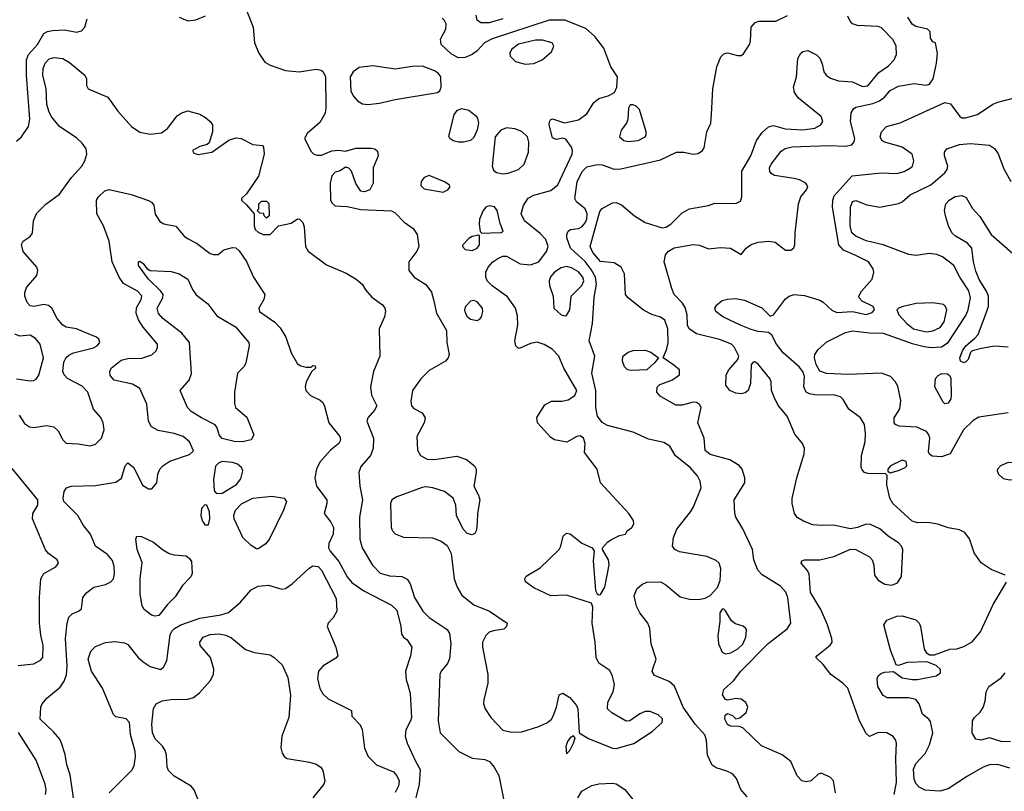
# Model space of a CAD drawing. Extents: x 1173079 to 1307053, y 522583 to 678478.
# Tile 225 of 256: x 1230093 to 1235842, y 593483 to 597990. Entities that reach past the tile are written whole.
import ezdxf

# ---------------------------------------------------------------- set-up
doc = ezdxf.new("R2010")
doc.units = 0

msp = doc.modelspace()

# ---------------------------------------------------------------- linework, layer by layer
at = {"layer": '0CON20XD'}
for points in [[(1231024.2, 598005), (1231075, 597983.1), (1231121.5, 597988.5), (1231177.6, 598012.4)], [(1231420.2, 598040.2), (1231456, 597945), (1231464, 597855), (1231488.6, 597795), (1231525, 597741.9), (1231555, 597723.5), (1231645, 597692.9), (1231725, 597685.5), (1231825, 597700.6), (1231854.4, 597694.4), (1231865.6, 597685.6), (1231878.1, 597655), (1231880.9, 597475), (1231876.2, 597443.8), (1231845, 597389.2), (1231771.1, 597325), (1231756.7, 597295), (1231795, 597219.2), (1231811.2, 597205), (1231832.3, 597197.7), (1231855, 597199.2), (1231915, 597224.3), (1231955, 597226.9), (1231995, 597221.2), (1232055, 597240), (1232145, 597240), (1232167.5, 597235), (1232182.3, 597222.3), (1232186, 597195), (1232156.4, 597123.6), (1232156.1, 597033.9), (1232136.7, 596995), (1232106.1, 596983.9), (1232085, 596987.5), (1232055, 597032.5), (1232030, 597105), (1232015, 597122.5), (1231995, 597127.5), (1231963.6, 597106.4), (1231935, 597100), (1231915, 597077.5), (1231905.6, 597034.4), (1231908.5, 596935), (1231917.2, 596917.2), (1231935, 596902.9), (1232005, 596898.6), (1232085, 596882), (1232265, 596873.1), (1232285, 596861.9), (1232337.2, 596807.2), (1232390.8, 596770.8), (1232413.1, 596735), (1232423.9, 596665), (1232412.8, 596637.2), (1232364.7, 596575.3), (1232365.5, 596525.5), (1232395.5, 596485.5), (1232465, 596443.3), (1232497.4, 596397.4), (1232509.4, 596355), (1232526.9, 596275), (1232584.3, 596175), (1232587.1, 596105), (1232600.8, 596035), (1232595.8, 596015), (1232580, 595995), (1232485, 595940.8), (1232435, 595891.4), (1232386.2, 595823.8), (1232377.9, 595762.1), (1232381.4, 595735), (1232395, 595719.2), (1232443.4, 595693.4), (1232461.4, 595665), (1232454.4, 595635), (1232412.7, 595555), (1232416.2, 595475), (1232432.5, 595445), (1232473, 595423), (1232515, 595421.1), (1232645, 595440.8), (1232702, 595422), (1232748.1, 595385), (1232758.1, 595365), (1232759.4, 595345), (1232745.8, 595265), (1232772.8, 595212.8), (1232780.4, 595185), (1232765.4, 595105), (1232764.5, 595054.5), (1232760.9, 595009.1), (1232751.2, 594988.8), (1232735, 594981.2), (1232705, 594988.8), (1232682, 595015), (1232643.8, 595095), (1232640, 595155), (1232624, 595195), (1232573.7, 595233.7), (1232505, 595255.6), (1232465, 595260.6), (1232442.6, 595257.4), (1232295, 595203.3), (1232265.7, 595185), (1232258.1, 595165), (1232262.5, 595025), (1232269.4, 595005), (1232285, 594987.1), (1232335, 594966.7), (1232504.3, 594964.3), (1232555, 594944), (1232589.4, 594919.4), (1232611.7, 594871.7), (1232630.8, 594725), (1232647.5, 594675), (1232675, 594629.2), (1232745, 594571.5), (1232835.5, 594535.5), (1232938.8, 594465), (1232936.2, 594445), (1232919.7, 594430.3), (1232859.4, 594420.6), (1232835, 594412.2), (1232815, 594393.3), (1232796.4, 594355), (1232796.4, 594325), (1232827.5, 594165), (1232827.5, 594115), (1232802.6, 594017.4), (1232802.2, 593995), (1232810.6, 593965), (1232843.9, 593913.9), (1232915, 593840.6), (1232965, 593827.9), (1233025, 593831.5), (1233125, 593862.5), (1233174.3, 593885.7), (1233198.1, 593905), (1233207.8, 593922.2), (1233227.8, 593975), (1233243.9, 594046.1), (1233265, 594056), (1233305, 594031.4), (1233344.4, 593985), (1233351.1, 593965), (1233360, 593825), (1233415, 593792.5), (1233555, 593735.6), (1233575, 593734.4), (1233678.1, 593761.9), (1233786.6, 593833.4), (1233844.4, 593885), (1233845.9, 593905.9), (1233820.8, 593930.8), (1233775, 593949.6), (1233745, 593949.2), (1233715, 593936.2), (1233655, 593894.2), (1233635, 593892.9), (1233551.3, 593941.3), (1233525.7, 593965.7), (1233527.1, 594005), (1233558.9, 594065), (1233566.3, 594106.3), (1233554.4, 594155), (1233538.5, 594188.5), (1233475, 594232.5), (1233458.4, 594265), (1233453.3, 594355), (1233435.3, 594464.7), (1233439.2, 594559.2), (1233431.7, 594581.7), (1233285, 594628.5), (1233195, 594625.8), (1233095, 594672), (1233046.4, 594706.4), (1233042.5, 594725), (1233050.5, 594739.5), (1233131.7, 594788.3), (1233183, 594837), (1233242.5, 594895), (1233253.5, 594915), (1233267, 594973), (1233285, 594991.2), (1233306.6, 594986.6), (1233375, 594932), (1233436.1, 594906.1), (1233446.7, 594886.7), (1233441.3, 594828.7), (1233455.7, 594655.7), (1233465.9, 594635.9), (1233475, 594630), (1233485, 594633.3), (1233510.6, 594675), (1233535.9, 594805.9), (1233532, 594835), (1233496.7, 594895), (1233496.7, 594905), (1233525, 594938.8), (1233545, 594952), (1233595, 594976.7), (1233630, 594985), (1233640, 595005), (1233666.4, 595023.6), (1233680, 595045), (1233677.5, 595065), (1233649.2, 595105), (1233484.5, 595284.5), (1233465.8, 595365), (1233391.3, 595461.3), (1233394.3, 595515), (1233385.6, 595545), (1233365, 595558.6), (1233346.7, 595555), (1233287.7, 595522.3), (1233215.9, 595535.9), (1233195, 595550), (1233117.1, 595635), (1233113.4, 595666.6), (1233159.8, 595740.2), (1233198.6, 595761.4), (1233259.1, 595760.9), (1233295, 595769.2), (1233334.4, 595795.6), (1233347.1, 595825), (1233270.6, 595955), (1233241.5, 596025), (1233202.9, 596065), (1233155, 596092.2), (1233115, 596106.7), (1233075, 596099.2), (1233015, 596071.2), (1233005, 596070), (1232990, 596085), (1232984, 596115), (1233001.5, 596205), (1232999.8, 596259.8), (1232987.9, 596305), (1232941.7, 596371.7), (1232852.3, 596435), (1232822.5, 596465), (1232814.5, 596485), (1232815.5, 596515), (1232829.1, 596545), (1232856.5, 596575), (1232885, 596594.7), (1232915, 596609.5), (1232935, 596608.4), (1233015, 596563.9), (1233075, 596557.1), (1233124.1, 596575.9), (1233170, 596635), (1233179.2, 596665), (1233165.3, 596705.3), (1233131.3, 596741.3), (1233040, 596815), (1233020.8, 596855), (1233034.7, 596905.3), (1233062.2, 596947.8), (1233095, 596965.5), (1233195, 596991.2), (1233235, 597024.3), (1233318.9, 597205), (1233321.2, 597225), (1233315.5, 597245), (1233282.3, 597292.3), (1233265, 597296.7), (1233225, 597289.2), (1233205, 597298.8), (1233184, 597375), (1233186.1, 597393.9), (1233192.5, 597405), (1233205, 597410), (1233275, 597386.7), (1233355, 597404.2), (1233405, 597440), (1233444.8, 597505.2), (1233475, 597529.2), (1233530, 597545), (1233566.7, 597565), (1233580, 597595), (1233582.9, 597655), (1233545, 597714.2), (1233502.9, 597822.9), (1233451.1, 597891.1), (1233397.9, 597937.9), (1233276.6, 597986.6), (1233185, 597986.5), (1232851.3, 597878.7), (1232807.9, 597855), (1232765, 597806.7), (1232735, 597785.6), (1232695, 597768.6), (1232655, 597767.1), (1232615, 597788.9), (1232554.5, 597845), (1232550.5, 597875), (1232580.6, 597935), (1232582.5, 597965), (1232574.3, 597984.3), (1232559.1, 597999.1)], [(1232915, 597994), (1232835, 597971.1), (1232785, 597970.8), (1232765, 597986.7), (1232758.1, 598015)], [(1233430.1, 596530.1), (1233395, 596577.8), (1233308.9, 596655), (1233288.8, 596715), (1233288.2, 596735), (1233295.8, 596755), (1233310, 596765), (1233355, 596770.8), (1233375, 596780.4), (1233395, 596802.3), (1233404.3, 596825), (1233405.8, 596855.8), (1233395, 596884.5), (1233344.4, 596925), (1233335.4, 596945), (1233347.8, 597042.2), (1233376.6, 597103.4), (1233405, 597130), (1233465, 597144.6), (1233495, 597142.1), (1233565, 597117.1), (1233602.4, 597117.6), (1233835, 597172.1), (1233927.5, 597215), (1233970, 597215), (1234025, 597204.2), (1234055, 597208), (1234080, 597225), (1234088.8, 597241.2), (1234105.7, 597335), (1234129.2, 597385), (1234132.9, 597435), (1234140.8, 597585), (1234164.4, 597715), (1234186.8, 597773.2), (1234205, 597790), (1234225, 597796), (1234285, 597780), (1234305, 597780), (1234319.5, 597790.5), (1234354.4, 597845.6), (1234360.8, 597865), (1234364, 597945), (1234387.3, 597972.7), (1234409.5, 597980.5), (1234508.3, 597981.7), (1234576.9, 598013.1)], [(1234856.9, 593475), (1234845.8, 593545), (1234826.7, 593565), (1234775, 593590), (1234755, 593583.8), (1234715.4, 593544.6), (1234685, 593539.6), (1234660, 593545), (1234633.1, 593573.1), (1234596.6, 593656.6), (1234545, 593695.6), (1234425, 593750), (1234315, 593853.3), (1234295, 593862.5), (1234245, 593863.3), (1234225, 593873.3), (1234210, 593905), (1234212.3, 593927.7), (1234225, 593937.5), (1234255, 593926.7), (1234275, 593907.5), (1234298.3, 593911.7), (1234335, 593943.8), (1234345.6, 593975), (1234332.8, 594002.8), (1234305, 594021.4), (1234275, 594025.6), (1234225, 594016.7), (1234215, 594020), (1234197.5, 594047.5), (1234205, 594078.8), (1234261.6, 594128.4), (1234304.6, 594185), (1234462.8, 594347.2), (1234575, 594432.5), (1234595.5, 594465), (1234578.9, 594615), (1234566.2, 594646.2), (1234535, 594680.9), (1234428.6, 594748.6), (1234402.9, 594775), (1234380.6, 594835), (1234371.4, 594895), (1234316.3, 595016.3), (1234274.2, 595085), (1234268.1, 595105), (1234265.6, 595185), (1234327.1, 595285), (1234328.1, 595315), (1234311.1, 595365), (1234295, 595385.5), (1234238.7, 595418.7), (1234125, 595450.4), (1234095, 595473.8), (1234090, 595545), (1234052.9, 595635), (1234072, 595725), (1234063.2, 595743.2), (1234045, 595754.3), (1234025, 595755.6), (1233962.1, 595737.9), (1233925, 595738.1), (1233831.9, 595791.9), (1233813.5, 595815), (1233816.2, 595843.8), (1233830, 595860), (1233900, 595885), (1233946, 595915), (1233946, 595945), (1233912.1, 595972.1), (1233850, 596015), (1233872.5, 596067.5), (1233879.6, 596105), (1233877.3, 596185), (1233859.2, 596235), (1233835, 596253.1), (1233785, 596268.2), (1233735, 596293.3), (1233645.8, 596365), (1233630, 596385), (1233624.3, 596505), (1233604.3, 596545), (1233565, 596570), (1233485, 596577.3), (1233439.4, 596629.4), (1233424.4, 596665), (1233481.3, 596868.7), (1233495, 596886.7), (1233555, 596920), (1233575, 596921.4), (1233607.8, 596907.8), (1233682.5, 596845), (1233745, 596804.5), (1233844.6, 596774.6), (1233865, 596778.6), (1233894.5, 596795.5), (1233960.7, 596860.7), (1234005, 596884.6), (1234115, 596904), (1234152.3, 596917.7), (1234275, 596915.8), (1234301.1, 596928.9), (1234310, 596955), (1234309.2, 597105), (1234361.6, 597195), (1234395.3, 597284.7), (1234428.7, 597331.3), (1234465, 597363.5), (1234495, 597371.2), (1234562.8, 597352.8), (1234665, 597345.9), (1234735, 597356.9), (1234771.4, 597375), (1234781.9, 597395), (1234771.9, 597425), (1234640.9, 597530.9), (1234617.1, 597565), (1234611.8, 597595), (1234628.5, 597655), (1234637.4, 597762.6), (1234654.2, 597795), (1234665, 597804), (1234695, 597810), (1234745, 597784), (1234766, 597765), (1234778.8, 597731.2), (1234788, 597685), (1234802, 597665), (1234827.8, 597647.8), (1234875, 597632.5), (1234955, 597626.4), (1235015, 597600), (1235045, 597603.9), (1235109.7, 597680.3), (1235165, 597720.4), (1235200, 597755), (1235213.1, 597786.9), (1235210, 597835), (1235192.3, 597872.3), (1235125, 597941.5), (1235105, 597949.1), (1234985.6, 597955.6), (1234955.7, 597965.7), (1234941.3, 597981.3), (1234929.5, 598009.5)], [(1235198.2, 593465), (1235211.8, 593535), (1235207.9, 593675), (1235212.5, 593765), (1235207.1, 593785), (1235193.6, 593803.6), (1235156.7, 593825), (1235105, 593827.3), (1235055, 593803.8), (1235035, 593820.8), (1234996.5, 593895), (1234928.5, 594085), (1234899.6, 594115), (1234829.5, 594165), (1234784.6, 594224.6), (1234742.5, 594265), (1234747.5, 594275), (1234825, 594336.7), (1234836.2, 594355), (1234836, 594375), (1234810, 594455), (1234770.6, 594545), (1234711.4, 594645), (1234702.7, 594752.7), (1234691.2, 594775), (1234656.7, 594815), (1234660.7, 594829.3), (1234675, 594836.2), (1234765, 594835.7), (1234846.7, 594855), (1234945, 594897.5), (1234975, 594895.8), (1235055, 594852), (1235071.2, 594835), (1235080, 594805), (1235084, 594745), (1235105, 594716), (1235145, 594692.9), (1235185, 594687.5), (1235218.3, 594701.7), (1235242.6, 594737.4), (1235248.8, 594895), (1235242.5, 594915), (1235225, 594934.4), (1235163.6, 594973.6), (1235115, 595017.1), (1235061.7, 595041.7), (1235035, 595044.4), (1234985, 595023.1), (1234945, 595015.6), (1234845, 595037.5), (1234774.6, 595035.4), (1234725, 595039.5), (1234670.2, 595060.2), (1234633.2, 595083.2), (1234618, 595105), (1234604.3, 595165), (1234604.3, 595194.3), (1234630, 595315), (1234674.2, 595455), (1234675.9, 595485.9), (1234663.3, 595515), (1234618.5, 595568.5), (1234574.1, 595674.1), (1234524.3, 595735), (1234502, 595775), (1234483.8, 595825), (1234481.2, 595875), (1234474, 595895), (1234405, 595978.6), (1234385, 595991.2), (1234375, 595988.8), (1234364, 595975), (1234360.5, 595865), (1234347.1, 595825), (1234329.5, 595810.5), (1234305, 595804.6), (1234275, 595808.2), (1234240, 595825), (1234217.1, 595855), (1234218.1, 595915), (1234233.1, 595945), (1234286, 596005), (1234292, 596025), (1234267.5, 596075), (1234249.2, 596095), (1234178.3, 596121.7), (1234045, 596154.6), (1234001.8, 596185), (1233992.7, 596205), (1233989.5, 596265), (1233979, 596309), (1233962.9, 596335), (1233915, 596384.6), (1233900.1, 596420.1), (1233856.1, 596575), (1233863.8, 596616.2), (1233881.8, 596638.2), (1233915, 596656.7), (1234025, 596676.6), (1234061.9, 596671.9), (1234115, 596651.4), (1234185, 596660), (1234242.5, 596655), (1234305, 596617.5), (1234335.8, 596655), (1234365, 596677.1), (1234405, 596691.2), (1234467, 596697), (1234505, 596690), (1234564.2, 596644.2), (1234595.8, 596644.2), (1234612.3, 596657.7), (1234618.8, 596675), (1234620.8, 596745), (1234640, 596915), (1234654.5, 596955.5), (1234686.9, 596995), (1234695.6, 597015), (1234682.9, 597035), (1234646, 597055), (1234615, 597062.9), (1234500, 597080), (1234480.4, 597090.4), (1234472.4, 597102.4), (1234471.5, 597125), (1234480.5, 597145), (1234539.1, 597220.8), (1234563.1, 597236.9), (1234603.9, 597246.1), (1234815.2, 597255.2), (1234915, 597250.9), (1234951.1, 597258.9), (1234964.7, 597275.3), (1234970.3, 597295), (1234943.3, 597395), (1234947.5, 597445), (1234960.9, 597469.1), (1234975, 597478.5), (1235075, 597499.3), (1235112.5, 597515), (1235143.1, 597536.9), (1235175, 597575.5), (1235225, 597601.8), (1235315, 597617.5), (1235385, 597607.1), (1235405, 597612.5), (1235426.4, 597645), (1235445.5, 597735), (1235451.2, 597791.2), (1235440, 597855), (1235425, 597860), (1235411.7, 597881.7), (1235408.3, 597918.3), (1235393.6, 597933.6), (1235325, 597950.6), (1235304.1, 597964.1), (1235278.9, 598005)], [(1230075, 597280.5), (1230104.2, 597305.8), (1230144.7, 597365.3), (1230151.8, 597408.2), (1230132.9, 597665), (1230133.4, 597755), (1230144.3, 597785.7), (1230197.4, 597845), (1230235, 597908.2), (1230255, 597920.8), (1230285, 597926.8), (1230355, 597931.2), (1230425, 597916.9), (1230455, 597924.3), (1230474.2, 597945), (1230488, 597995)], [(1233045, 597730), (1233095, 597733.9), (1233144.6, 597755.4), (1233197.4, 597802.6), (1233212.5, 597835), (1233202, 597855), (1233145, 597870), (1233105, 597870.6), (1233005, 597846.2), (1232964.2, 597815), (1232954.3, 597795), (1232956.6, 597776.6), (1232988.6, 597745), (1233045, 597730)], [(1230089.3, 595679.3), (1230122.1, 595632.1), (1230151.2, 595611.2), (1230175, 595608.2), (1230250.4, 595620.4), (1230291.9, 595611.9), (1230317.7, 595587.7), (1230345, 595536), (1230365, 595517.1), (1230435, 595512.9), (1230505, 595500), (1230535, 595510), (1230571.4, 595545), (1230586.9, 595595), (1230581.4, 595635), (1230567.2, 595667.2), (1230524.4, 595715), (1230490.5, 595815), (1230458.5, 595848.5), (1230371.5, 595895), (1230352.9, 595915), (1230344.6, 595935), (1230351.3, 595988.7), (1230364.1, 596015.9), (1230379.4, 596030.6), (1230406.9, 596043.1), (1230525, 596073.1), (1230545.6, 596085), (1230561.4, 596105), (1230554.5, 596124.5), (1230542, 596135), (1230466.7, 596166.7), (1230425, 596183.3), (1230365, 596194.4), (1230345, 596205.7), (1230312.2, 596245), (1230281.1, 596305), (1230261.4, 596321.4), (1230235, 596326.5), (1230175, 596314.5), (1230155, 596318.9), (1230137.6, 596337.6), (1230123.2, 596375), (1230123.5, 596396.5), (1230133.5, 596425), (1230192.5, 596495), (1230200, 596525), (1230192.5, 596545), (1230114.2, 596635), (1230104.2, 596675.8), (1230114.1, 596695.9), (1230155, 596723.8), (1230167.9, 596742.1), (1230174.3, 596815), (1230192.3, 596857.7), (1230245, 596912.2), (1230325, 596970), (1230395, 597067.1), (1230455.9, 597134.1), (1230473.6, 597165), (1230485.5, 597205), (1230481.1, 597235), (1230458.9, 597268.9), (1230427.4, 597297.4), (1230325, 597366.7), (1230280.8, 597420.8), (1230265, 597450), (1230251.8, 597495), (1230247.9, 597585), (1230227.7, 597665), (1230229.6, 597705), (1230241.5, 597735), (1230265, 597760), (1230295, 597768.5), (1230345, 597762.2), (1230385, 597739.4), (1230473.8, 597665), (1230483.8, 597645), (1230483.8, 597605), (1230493.3, 597585), (1230606.9, 597536.9), (1230665.6, 597455), (1230746, 597366), (1230795, 597332.4), (1230855, 597320.4), (1230920.7, 597329.3), (1230955.4, 597354.6), (1231012.6, 597427.4), (1231036.4, 597443.6), (1231073.4, 597456.6), (1231145, 597438.6), (1231178.9, 597418.9), (1231206, 597395), (1231218, 597375), (1231218.8, 597335), (1231198.8, 597271.2), (1231188.8, 597261.2), (1231145, 597248.8), (1231102.5, 597225), (1231109.3, 597209.3), (1231135, 597202), (1231215, 597216.7), (1231314.5, 597285.5), (1231355, 597300), (1231385.5, 597295.5), (1231455, 597260), (1231510, 597255), (1231517.5, 597245), (1231520, 597205), (1231487.5, 597075), (1231417.3, 596972.7), (1231387.5, 596945), (1231387.5, 596935), (1231418.3, 596908.3), (1231462.5, 596855), (1231462, 596785), (1231468.8, 596765), (1231485, 596748.8), (1231515, 596736), (1231555, 596736), (1231603.9, 596786.1), (1231678.8, 596801.2), (1231715, 596826.2), (1231727.5, 596825), (1231745.7, 596805.7), (1231755, 596780), (1231762.9, 596665), (1231778.3, 596638.3), (1231885, 596558.5), (1231999.5, 596509.5), (1232058, 596475), (1232092.5, 596445), (1232112.6, 596412.6), (1232149.1, 596369.1), (1232210.9, 596325), (1232225.4, 596305), (1232229.6, 596285), (1232223.2, 596255), (1232192.7, 596185), (1232196.2, 596025), (1232158.7, 595935), (1232142.2, 595845), (1232147.1, 595797.1), (1232178.1, 595735), (1232165, 595710), (1232125.8, 595665), (1232120.8, 595645), (1232159.4, 595545), (1232156.9, 595485), (1232141.1, 595445), (1232085, 595380), (1232073.5, 595345), (1232079.5, 595265), (1232094.5, 595185), (1232076.9, 595085), (1232080, 594955), (1232093.1, 594905), (1232153.4, 594803.4), (1232198, 594758), (1232252.7, 594742.7), (1232325, 594738.6), (1232355, 594722), (1232373.1, 594695), (1232398.2, 594615), (1232446.9, 594535), (1232485, 594499.2), (1232588.8, 594428.8), (1232602.7, 594405), (1232610.6, 594345), (1232602.6, 594257.4), (1232590.8, 594229.2), (1232553.5, 594185), (1232545.5, 594165), (1232536.4, 593895), (1232548.1, 593825), (1232658, 593715), (1232735, 593676.5), (1232809.7, 593669.7), (1232837.1, 593657.1), (1232863.1, 593625), (1232890.5, 593575), (1232919.7, 593429.7)], [(1232125, 597494.5), (1232195, 597501.2), (1232285, 597523.8), (1232533.3, 597565), (1232545.4, 597574.6), (1232554.4, 597595), (1232552.5, 597655), (1232538.1, 597675), (1232515, 597690.9), (1232445, 597717.8), (1232385, 597716.9), (1232285, 597701.1), (1232155, 597719.6), (1232075, 597711.2), (1232039.4, 597685), (1232023.3, 597656.7), (1232027.1, 597575), (1232040, 597545), (1232065.4, 597515.4), (1232095, 597498.5), (1232125, 597494.5)], [(1235846.2, 594745), (1235765, 594778.6), (1235708, 594818), (1235666.7, 594876.7), (1235638.8, 594958.8), (1235612, 594995), (1235580.7, 595010.7), (1235515, 595022.5), (1235453.5, 595043.5), (1235395, 595052.5), (1235335, 595050.9), (1235305, 595061.2), (1235190.9, 595165), (1235174.5, 595195), (1235156.1, 595273.9), (1235157.5, 595327.5), (1235147.5, 595337.5), (1235045, 595338.8), (1235025, 595346.2), (1235011.7, 595361.7), (1235005.8, 595375.8), (1235008.2, 595445), (1235030.4, 595525), (1235032.2, 595572.2), (1235025.5, 595625), (1235003.1, 595665), (1234934.8, 595714.8), (1234901.5, 595771.5), (1234885, 595786.5), (1234845, 595798), (1234745, 595796), (1234705, 595803.8), (1234685, 595814.5), (1234671.1, 595845), (1234674.7, 595905), (1234665.6, 595935.6), (1234645, 595961.8), (1234550, 596045), (1234511.4, 596095), (1234485, 596148), (1234465, 596162.5), (1234405, 596168.8), (1234365, 596181.1), (1234305, 596203.1), (1234198, 596255), (1234157.5, 596285), (1234152, 596305), (1234164, 596325), (1234195, 596349.2), (1234225, 596357.8), (1234275, 596360.5), (1234325, 596350.8), (1234427.3, 596307.3), (1234475, 596258.8), (1234494.2, 596265.8), (1234565, 596359.2), (1234585.8, 596374.2), (1234615, 596384), (1234675, 596378.6), (1234765, 596351.8), (1234785, 596340.5), (1234835, 596292.9), (1234865, 596279.5), (1234955, 596284.6), (1235035, 596268.5), (1235069.8, 596280.2), (1235084, 596295), (1235076, 596315), (1235012, 596345), (1234994.5, 596364.5), (1234992.9, 596375), (1235007.8, 596405), (1235070.6, 596475), (1235079.4, 596515), (1235076.7, 596535), (1235049.5, 596575), (1234975, 596612.4), (1234903, 596643), (1234875.2, 596675.3), (1234838.9, 596895), (1234840, 596935), (1234849.7, 596960.3), (1234953.1, 597076.9), (1235125, 597096.1), (1235215, 597091.8), (1235257.1, 597102.9), (1235295, 597124.3), (1235305.6, 597135), (1235314.3, 597165), (1235304.2, 597205), (1235245, 597245.5), (1235145, 597274.4), (1235128, 597285), (1235117.1, 597305), (1235124.5, 597335.5), (1235155, 597365.8), (1235235, 597386.4), (1235495, 597505.4), (1235527.3, 597497.3), (1235582, 597425), (1235595, 597417.1), (1235615, 597415.7), (1235685, 597435.5), (1235774.7, 597495.3), (1235805, 597508.5), (1235954, 597546)], [(1233645, 597277.9), (1233705, 597284.6), (1233745.8, 597305), (1233752, 597315), (1233751.2, 597335), (1233712.5, 597465), (1233693.6, 597483.6), (1233675, 597492.5), (1233658.3, 597491.7), (1233647, 597473), (1233643.6, 597406.4), (1233636.7, 597385), (1233605.8, 597345), (1233595.8, 597305), (1233620, 597285), (1233645, 597277.9)], [(1232655, 597274.6), (1232625, 597282.9), (1232604.3, 597295), (1232598.3, 597308.3), (1232630, 597435), (1232648.9, 597461.1), (1232675, 597471.4), (1232715, 597460.6), (1232755, 597430.6), (1232766.4, 597415), (1232772.7, 597385), (1232765, 597346.2), (1232745, 597301.1), (1232725, 597284.6), (1232685, 597274.7), (1232655, 597274.6)], [(1232915, 597088.4), (1232945, 597092.5), (1233006.2, 597113.8), (1233039.1, 597145), (1233064.6, 597215), (1233066.6, 597275), (1233058, 597305), (1233025, 597335.9), (1232985, 597352.9), (1232935, 597358), (1232902.7, 597345), (1232868.8, 597305), (1232852.2, 597135), (1232860.2, 597110.2), (1232877.5, 597097.5), (1232915, 597088.4)], [(1235865, 595694.4), (1235692.6, 595667.4), (1235660.6, 595649.4), (1235604.7, 595595.3), (1235525.7, 595454.3), (1235475, 595437.2), (1235420.6, 595440.6), (1235405, 595452.5), (1235400, 595465), (1235407.5, 595545), (1235402.2, 595565), (1235387.5, 595585), (1235330.5, 595610.5), (1235227.5, 595615), (1235206.2, 595625), (1235199.2, 595635), (1235198.6, 595665), (1235232.8, 595717.2), (1235237.9, 595765), (1235219.6, 595849.6), (1235205, 595877.1), (1235177.1, 595905), (1235124.7, 595924.7), (1234932.9, 595917.1), (1234804, 595924), (1234765, 595937.5), (1234743.7, 595975), (1234733.2, 596015), (1234736.6, 596035), (1234755, 596064.5), (1234805, 596108.2), (1234915, 596162.1), (1234955, 596172.8), (1235055, 596160.3), (1235135, 596159.7), (1235305, 596099), (1235375, 596081.2), (1235415, 596075.3), (1235475, 596079.2), (1235515, 596105.3), (1235617.5, 596262.5), (1235630.7, 596295), (1235644.5, 596365), (1235635.6, 596405.6), (1235582.2, 596485), (1235548, 596555), (1235481.2, 596605), (1235447.8, 596617.8), (1235405, 596624.6), (1235325, 596612.5), (1235285, 596618.5), (1235134.6, 596674.6), (1235035, 596697.5), (1234974.8, 596724.8), (1234952.8, 596745), (1234942.9, 596785), (1234944.7, 596895), (1234955, 596926.9), (1234975, 596934.5), (1235038.8, 596908.8), (1235115, 596894.6), (1235225, 596915.5), (1235245, 596925.6), (1235292.6, 596967.4), (1235412.9, 597025), (1235495.8, 597095), (1235509.2, 597115), (1235512.5, 597135), (1235492.2, 597195), (1235493.7, 597216.3), (1235505.7, 597235), (1235580.2, 597259.8), (1235645, 597267.3), (1235755, 597257.5), (1235785, 597237.3), (1235806.1, 597206.1), (1235838.6, 597118.6), (1235880.3, 597045)], [(1232565, 596982.9), (1232593.3, 596995), (1232606.1, 597013.9), (1232600, 597025), (1232573, 597043), (1232485, 597079.4), (1232455, 597068.6), (1232437.5, 597045), (1232435, 597021.2), (1232455, 597001.1), (1232565, 596982.9)], [(1230406.9, 593445), (1230388.8, 593578.8), (1230368.3, 593638.3), (1230358.7, 593698.7), (1230338.1, 593765), (1230327.2, 593787.2), (1230290.9, 593830.9), (1230212, 593905), (1230215.7, 593975), (1230224.3, 593995), (1230252.1, 594027.9), (1230328.6, 594091.4), (1230353.4, 594126.6), (1230366.9, 594163.1), (1230371.2, 594215), (1230360.9, 594375), (1230370.5, 594465), (1230380.5, 594499.5), (1230400, 594520), (1230436.7, 594535), (1230455, 594550), (1230462, 594615), (1230486.2, 594645), (1230526.7, 594675), (1230595, 594691.9), (1230625, 594707.5), (1230640, 594725), (1230646.4, 594753.6), (1230645.4, 594795.4), (1230635, 594830.8), (1230605, 594865.8), (1230535.7, 594915.7), (1230507.1, 594985), (1230465, 595035.8), (1230433.1, 595095), (1230351.5, 595175), (1230346.7, 595195), (1230352.9, 595235), (1230366.2, 595255), (1230394.6, 595265.4), (1230535, 595269.1), (1230655, 595289.5), (1230687.1, 595312.9), (1230708.1, 595385), (1230725, 595402), (1230760, 595375), (1230810.7, 595270.7), (1230845, 595250), (1230865, 595250), (1230893.3, 595285), (1230900, 595335), (1230911.4, 595365), (1230928.1, 595385), (1230969.4, 595410.6), (1231085, 595450.5), (1231108.3, 595471.7), (1231084, 595525), (1231048, 595555), (1230995, 595572.3), (1230901.2, 595591.2), (1230862.8, 595612.8), (1230844.6, 595645), (1230834.6, 595745), (1230795.3, 595835.3), (1230751.8, 595861.8), (1230645.3, 595885.3), (1230622.3, 595912.3), (1230619.6, 595935), (1230626.5, 595955), (1230685, 596001.5), (1230725, 596011.2), (1230807.2, 596012.8), (1230865, 596032), (1230889.2, 596055), (1230898.1, 596075), (1230898.1, 596095), (1230813.8, 596193.8), (1230787.5, 596237.5), (1230774.2, 596275), (1230775, 596307.5), (1230802.2, 596355), (1230807, 596377), (1230780.4, 596405), (1230698.9, 596448.9), (1230673.4, 596485), (1230634, 596575), (1230616.4, 596696.4), (1230582.9, 596785), (1230544.2, 596855), (1230542.5, 596935), (1230554, 596955), (1230589.7, 596990.3), (1230615, 596997.1), (1230745, 596968.2), (1230845, 596934.2), (1230863.2, 596923.2), (1230875.6, 596905.6), (1230884.5, 596854.5), (1230911.3, 596811.3), (1230935, 596797.5), (1231005, 596784.3), (1231054.4, 596725), (1231072.4, 596712.4), (1231124.6, 596684.6), (1231205, 596623.3), (1231225, 596617.5), (1231251.7, 596618.3), (1231285, 596646.2), (1231335, 596658.9), (1231355, 596657.8), (1231375, 596640.6), (1231416.8, 596576.8), (1231457.5, 596485), (1231523.8, 596385), (1231519.5, 596355), (1231490, 596305), (1231492.9, 596285), (1231583.3, 596223.3), (1231615, 596190.8), (1231647.7, 596135), (1231678.2, 596045), (1231715, 595979.2), (1231735, 595967.5), (1231765, 595961.2), (1231795, 595960), (1231805, 595970), (1231818.3, 595968.3), (1231820, 595955), (1231797, 595933), (1231765.6, 595875), (1231760, 595845), (1231763.6, 595825), (1231790.5, 595795), (1231847.3, 595767.3), (1231863.1, 595753.1), (1231873.2, 595733.2), (1231897.7, 595635), (1231963.3, 595555), (1231966.7, 595535), (1231956.1, 595513.9), (1231908.6, 595475), (1231845.6, 595405), (1231826.7, 595365), (1231816.9, 595315), (1231826.9, 595265), (1231886.9, 595185), (1231887.1, 595165), (1231870, 595105), (1231910.5, 595055), (1231925, 595023.3), (1231924, 594985), (1231898.9, 594931.1), (1231895.9, 594905), (1231905.3, 594885), (1231956.8, 594825), (1232005.7, 594735.7), (1232032.3, 594702.3), (1232103.4, 594653.4), (1232265, 594570), (1232295, 594541.4), (1232319.2, 594445), (1232322, 594402), (1232333.6, 594383.6), (1232355, 594367.5), (1232382.5, 594325), (1232375.7, 594275), (1232345.4, 594185), (1232349.2, 594135), (1232358.9, 594105), (1232373.1, 594055), (1232380, 593915), (1232375.8, 593895), (1232347.7, 593842.3), (1232344.2, 593805), (1232355.6, 593765), (1232405.4, 593655.4), (1232431.7, 593611.7), (1232424.8, 593525), (1232406.2, 593445)], [(1231535, 596830), (1231520, 596845), (1231518.3, 596858.3), (1231495, 596860), (1231480, 596875), (1231490, 596885), (1231490, 596915), (1231505, 596930), (1231535, 596930), (1231547, 596917), (1231550, 596845), (1231535, 596830)], [(1235865, 596076.2), (1235785, 596082.7), (1235709.7, 596070.3), (1235653.8, 596056.2), (1235643.8, 596046.2), (1235631.2, 596005), (1235618.3, 595991.7), (1235605, 595986.2), (1235586.7, 595995), (1235583.1, 596015), (1235597.5, 596055), (1235616.7, 596085), (1235670.9, 596129.1), (1235688.8, 596151.2), (1235732.7, 596265), (1235750, 596315), (1235750.7, 596375), (1235738.2, 596405), (1235695, 596471.9), (1235675, 596521.4), (1235661.7, 596575), (1235652.5, 596655), (1235627.5, 596685), (1235557.5, 596725), (1235536.4, 596745), (1235516.5, 596785), (1235498.1, 596845), (1235493.1, 596875), (1235501.4, 596915), (1235520, 596935), (1235555, 596956.1), (1235595, 596963.2), (1235620.4, 596950.4), (1235656.4, 596886.4), (1235700.2, 596840.2), (1235764.5, 596735), (1235955, 596569.5)], [(1232792.5, 596742.5), (1232845, 596744.2), (1232903.6, 596746.4), (1232916, 596755), (1232898.6, 596798.6), (1232881.4, 596875), (1232865, 596895.7), (1232835, 596903.1), (1232815.5, 596894.5), (1232799.4, 596875), (1232778.6, 596825), (1232775.9, 596795.9), (1232782.5, 596752.5), (1232792.5, 596742.5)], [(1232735, 596642.3), (1232764.2, 596655), (1232777.1, 596675), (1232777.5, 596727.5), (1232771.7, 596731.7), (1232735, 596723.8), (1232715, 596712), (1232680.8, 596675), (1232679.2, 596665), (1232695, 596648.1), (1232735, 596642.3)], [(1231395, 595524.6), (1231345, 595525.4), (1231275, 595543.6), (1231257.8, 595565), (1231246.8, 595606.8), (1231234.4, 595624.4), (1231154, 595665), (1231095, 595701.9), (1231072.5, 595725), (1231030.8, 595825), (1231082.9, 595885), (1231096.4, 595923.6), (1231084.4, 596105), (1231039.6, 596159.6), (1230929.5, 596245), (1230903.8, 596273.8), (1230896.2, 596305), (1230928.8, 596365), (1230930.9, 596385), (1230917.5, 596405), (1230844.4, 596475), (1230786.7, 596555), (1230787.5, 596575), (1230795, 596580), (1230815, 596566.2), (1230835.8, 596535.8), (1230855.6, 596525.6), (1230978.1, 596518.1), (1231024, 596505), (1231075, 596474.2), (1231103.1, 596413.1), (1231122.9, 596382.9), (1231191.1, 596331.1), (1231245, 596260.5), (1231352.9, 596195), (1231430.8, 596105), (1231434, 596085), (1231414.3, 595985), (1231404, 595965), (1231365.6, 595924.4), (1231346.7, 595815), (1231347.3, 595747.3), (1231353.8, 595725), (1231418.9, 595668.9), (1231460, 595565), (1231445, 595536), (1231395, 595524.6)], [(1233275, 596259.2), (1233285, 596262.5), (1233305.5, 596295), (1233312.7, 596375), (1233375, 596436.8), (1233387, 596465), (1233381.7, 596485), (1233355, 596516.3), (1233315, 596540), (1233285, 596548.4), (1233255, 596541.3), (1233216.5, 596515), (1233191.7, 596488.3), (1233183.8, 596465), (1233186.6, 596436.6), (1233207.5, 596375), (1233211.2, 596305), (1233255.6, 596265.6), (1233275, 596259.2)], [(1234341.1, 593451.1), (1234304.7, 593494.7), (1234278.7, 593558.7), (1234256, 593585), (1234222, 593602), (1234159.7, 593619.7), (1234135.7, 593635.7), (1234109.6, 593695), (1234102.6, 593782.6), (1234092.8, 593812.8), (1234036.5, 593876.5), (1233967.3, 593975), (1233917.2, 594097.2), (1233885, 594124.3), (1233799.7, 594159.7), (1233786.4, 594183.6), (1233792, 594205), (1233808.6, 594255), (1233779.5, 594345), (1233773.1, 594435), (1233761.5, 594465), (1233713.4, 594525), (1233695.3, 594565), (1233681.8, 594625), (1233696.4, 594665), (1233725, 594691.8), (1233755, 594705.4), (1233835, 594706.2), (1233865, 594688.8), (1233949.5, 594619.5), (1234005, 594604.6), (1234056.6, 594603.4), (1234095, 594610.8), (1234125, 594626), (1234167, 594673), (1234183.5, 594715), (1234187.5, 594785), (1234177.5, 594815), (1234160.6, 594830.6), (1234106.2, 594855), (1233945, 594881.8), (1233918.6, 594895), (1233905.6, 594915), (1233910.8, 594965), (1233929.6, 595015), (1234010, 595115), (1234027.1, 595145), (1234071.9, 595255), (1234066.9, 595295), (1234050.6, 595325), (1234008.2, 595375), (1233922.5, 595442.5), (1233889, 595499), (1233855, 595520.3), (1233765, 595540), (1233675, 595580.5), (1233525, 595620), (1233495, 595637.1), (1233467.3, 595675), (1233457.8, 595725), (1233457.4, 595825), (1233433.4, 595925), (1233450.7, 596025), (1233417.3, 596115), (1233438.2, 596215), (1233446.9, 596366.9), (1233461.3, 596445), (1233454.5, 596485), (1233430.1, 596530.1)], [(1232765, 596232.2), (1232779.6, 596240.4), (1232789.5, 596255), (1232797.1, 596285), (1232795.4, 596305), (1232765, 596342.5), (1232745, 596349.1), (1232725, 596345.5), (1232696.2, 596315), (1232691.3, 596295), (1232695, 596278), (1232706.7, 596256.7), (1232725, 596241.5), (1232765, 596232.2)], [(1235385, 596167.6), (1235425, 596171.6), (1235467.3, 596192.7), (1235490.7, 596225), (1235506.5, 596295), (1235498.6, 596315), (1235486.2, 596326.2), (1235425.7, 596335.7), (1235328.1, 596331.9), (1235251.2, 596315), (1235223.8, 596305), (1235214, 596295), (1235227.1, 596265), (1235272.7, 596215), (1235311.5, 596185), (1235385, 596167.6)], [(1230075, 595892.2), (1230155, 595880), (1230175, 595882.2), (1230189.8, 595890.2), (1230205, 595913.8), (1230231.3, 596015), (1230212.2, 596095), (1230185, 596126.9), (1230155, 596147.1), (1230095, 596140.8), (1230065, 596154)], [(1233665, 595940), (1233642.5, 595945), (1233625, 595962.5), (1233612, 595995), (1233614, 596025), (1233645, 596048.6), (1233675, 596058.6), (1233745, 596059.4), (1233777.8, 596047.8), (1233822.5, 596015), (1233800, 595985), (1233755, 595944), (1233665, 595940)], [(1235495, 595746.7), (1235485, 595756.7), (1235436.2, 595845), (1235440, 595895), (1235455, 595912), (1235477, 595923), (1235511.2, 595921.2), (1235525, 595910), (1235530.8, 595895), (1235532.5, 595795), (1235529.2, 595775), (1235515, 595750), (1235495, 595746.7)], [(1235175, 595342.5), (1235225, 595356.7), (1235262.5, 595375), (1235272.5, 595385), (1235270, 595410), (1235245, 595416.7), (1235177.5, 595385), (1235162.5, 595365), (1235162.5, 595352.5), (1235175, 595342.5)], [(1230085, 594218.6), (1230175, 594228), (1230215, 594248.8), (1230228, 594265), (1230230, 594335), (1230215.7, 594395), (1230209.5, 594465), (1230207.9, 594615), (1230217.5, 594725), (1230234.2, 594755), (1230304.2, 594795), (1230320, 594815), (1230311.4, 594835), (1230261.6, 594871.6), (1230244.1, 594894.1), (1230168.1, 595075), (1230170, 595105), (1230198.5, 595155), (1230199.6, 595185), (1230049, 595369)], [(1231243, 595223), (1231275, 595224.5), (1231358.9, 595275), (1231385, 595307.5), (1231395.5, 595355), (1231387.5, 595375), (1231365, 595394.6), (1231335, 595403.9), (1231275, 595408.8), (1231255, 595401.9), (1231237.4, 595382.6), (1231224.6, 595305), (1231228.6, 595238.6), (1231243, 595223)], [(1235875, 595302), (1235915, 595303.8), (1235945, 595306.7), (1235965, 595327.5), (1235970.8, 595365), (1235955, 595389.2), (1235935, 595396.9), (1235865, 595404.2), (1235820, 595385), (1235802.5, 595365), (1235800, 595355), (1235807.5, 595335), (1235835, 595310), (1235875, 595302)], [(1231485, 594900), (1231475, 594900), (1231445, 594918), (1231396.3, 594966.3), (1231344.7, 595074.7), (1231343.6, 595096.4), (1231353.9, 595125), (1231388.7, 595161.3), (1231455, 595195.4), (1231565, 595207.1), (1231637.5, 595195), (1231651.2, 595175), (1231634.2, 595125), (1231551.3, 594958.7), (1231531.2, 594928.8), (1231485, 594900)], [(1231175, 595038.8), (1231195, 595040), (1231204.3, 595075), (1231201.4, 595115), (1231186.7, 595155), (1231175, 595156.7), (1231154.5, 595135.5), (1231151.4, 595091.4), (1231160.2, 595060.2), (1231175, 595038.8)], [(1230885, 594505.7), (1230862.2, 594512.2), (1230819.2, 594545), (1230807.4, 594567.4), (1230796.2, 594635), (1230796.2, 594725), (1230809.1, 594819.1), (1230778.2, 594895), (1230771.2, 594955), (1230777.5, 594972.5), (1230805, 594972), (1230875, 594939.2), (1230928, 594895), (1230965, 594873.1), (1230995, 594864.4), (1231065, 594858), (1231085, 594843.3), (1231095.8, 594825), (1231100, 594755), (1231092, 594735), (1231043.8, 594686.2), (1231001.7, 594618.3), (1230955.3, 594574.7), (1230905, 594510.8), (1230885, 594505.7)], [(1230615.5, 593475), (1230750.2, 593609.8), (1230762.5, 593635), (1230770, 593685), (1230767.3, 593715), (1230739.3, 593815), (1230734.2, 593885), (1230715, 593907.5), (1230655, 593917.5), (1230641.7, 593931.7), (1230577.5, 594085), (1230512.5, 594185), (1230492.5, 594255), (1230508.2, 594301.8), (1230535, 594329.2), (1230595, 594351.9), (1230648.3, 594358.3), (1230705, 594350.6), (1230725, 594341.4), (1230785.7, 594265), (1230815, 594239.2), (1230855, 594212), (1230915, 594194), (1230932.3, 594207.7), (1230952, 594245), (1230972.4, 594397.6), (1230980.9, 594419.1), (1230998, 594435), (1231035, 594456.4), (1231145, 594494.8), (1231266.9, 594513.1), (1231312.1, 594527.9), (1231382.3, 594587.7), (1231445, 594659.2), (1231485, 594682), (1231545, 594687.1), (1231624.6, 594664.6), (1231645, 594667.5), (1231685, 594694.4), (1231782.6, 594787.4), (1231805, 594800.9), (1231835, 594796.5), (1231855, 594774.5), (1231940.6, 594609.4), (1231944.5, 594535), (1231923.3, 594496.7), (1231894, 594465), (1231888, 594445), (1231938.6, 594325), (1231951.2, 594275), (1231939.7, 594260.3), (1231865, 594216.7), (1231837.8, 594185), (1231831.7, 594141.7), (1231845, 594083.3), (1231862.6, 594052.6), (1231895, 594022.9), (1232030, 593955), (1232031.7, 593921.7), (1232081.3, 593871.3), (1232093.1, 593845), (1232106.9, 593735), (1232127.2, 593687.2), (1232177.5, 593637.5), (1232275, 593597.5), (1232295, 593574.4), (1232308.2, 593545), (1232305.3, 593515), (1232285, 593476.9)], [(1235875, 593619.1), (1235805, 593640), (1235755, 593639), (1235719.4, 593625), (1235627.4, 593572.6), (1235515, 593498.1), (1235465, 593484.4), (1235380.7, 593490.7), (1235345, 593507.8), (1235325, 593528.6), (1235315.3, 593555.3), (1235312.4, 593612.4), (1235325.4, 593645), (1235380, 593705), (1235405.6, 593755), (1235424.3, 593825), (1235410.3, 593890.3), (1235401.2, 593905), (1235364.3, 593934.3), (1235344.5, 593995), (1235325, 594018.9), (1235285, 594028.5), (1235159.3, 594029.3), (1235135, 594043.3), (1235104, 594095), (1235100.5, 594139.5), (1235105, 594157.5), (1235125, 594173.3), (1235145, 594180), (1235195, 594182.5), (1235245.9, 594145.9), (1235305, 594135.6), (1235335, 594136.5), (1235445, 594158.6), (1235468.8, 594175), (1235468.8, 594195), (1235445, 594218.8), (1235389.5, 594239.5), (1235275, 594236), (1235225, 594217.5), (1235211.7, 594221.7), (1235176.8, 594306.8), (1235138.6, 594455), (1235156.4, 594483.6), (1235215, 594505.6), (1235245, 594507.5), (1235325.4, 594485.4), (1235345.3, 594465.3), (1235353.5, 594445), (1235373.5, 594313.5), (1235385, 594293.3), (1235405, 594281.2), (1235435, 594281.2), (1235525, 594312.9), (1235565, 594315.7), (1235605, 594328.6), (1235655, 594356), (1235702.9, 594415), (1235777.5, 594575), (1235854.2, 594705)], [(1234215, 594285.7), (1234245, 594293.1), (1234286.9, 594315), (1234315, 594341.9), (1234333, 594383), (1234336, 594425), (1234333.8, 594435), (1234318.3, 594448.3), (1234272.4, 594462.4), (1234248.6, 594478.6), (1234215, 594536.7), (1234205, 594546.2), (1234195, 594546.7), (1234181.2, 594525), (1234181.2, 594475), (1234169.3, 594390.7), (1234173.2, 594345), (1234195.5, 594295.5), (1234215, 594285.7)], [(1231135, 593433.8), (1231111.9, 593491.9), (1231095, 593513.3), (1230995, 593572.5), (1230962.1, 593605), (1230954.6, 593625), (1230950.8, 593695), (1230942.4, 593722.4), (1230927.1, 593747.1), (1230885, 593789.4), (1230868, 593825), (1230865.3, 593875.3), (1230873.6, 593966.4), (1230889.4, 593995), (1230925, 594012.1), (1230975, 594020), (1231075, 594021.4), (1231107.9, 594032.1), (1231142.1, 594057.9), (1231205, 594128), (1231224.4, 594165), (1231226.3, 594196.3), (1231206.9, 594265), (1231147.5, 594335), (1231145.6, 594355), (1231165, 594384.4), (1231205, 594399.6), (1231255, 594402.2), (1231295.9, 594395.9), (1231330.2, 594380.2), (1231412.1, 594312.1), (1231465, 594293.5), (1231555, 594280), (1231580, 594265), (1231625, 594222), (1231658.1, 594148.1), (1231674.7, 594045), (1231665.2, 593914.8), (1231623.1, 593805), (1231618, 593738), (1231625, 593706.7), (1231640, 593685), (1231655.5, 593675.5), (1231785, 593654.6), (1231825, 593641.8), (1231850.6, 593625), (1231863.3, 593605), (1231875.6, 593545), (1231869.4, 593525), (1231803.9, 593446.1)], [(1235877.8, 593772.2), (1235823.6, 593773.6), (1235755, 593796), (1235705, 593781.2), (1235675, 593788.8), (1235654.3, 593825), (1235655.7, 593895), (1235667.5, 593915), (1235702, 593945), (1235717.9, 593972.1), (1235730.3, 594009.7), (1235737.1, 594065), (1235751.9, 594095), (1235824.6, 594145.4), (1235848.1, 594175)], [(1230244.4, 593465), (1230247.9, 593492.1), (1230241.9, 593525), (1230189.6, 593665), (1230087, 593827)], [(1233285, 593702.5), (1233305, 593722.5), (1233326.2, 593765), (1233336.7, 593795), (1233326.7, 593806.7), (1233307.5, 593795), (1233292.5, 593775), (1233282.9, 593745), (1233285, 593702.5)], [(1233352, 593445), (1233375.8, 593484.2), (1233433.2, 593516.8), (1233475, 593527.1), (1233555, 593531.4), (1233576.3, 593526.3), (1233626, 593495), (1233673.8, 593435)]]:
    msp.add_lwpolyline(points, dxfattribs=at)

doc.saveas('drawing.dxf')
